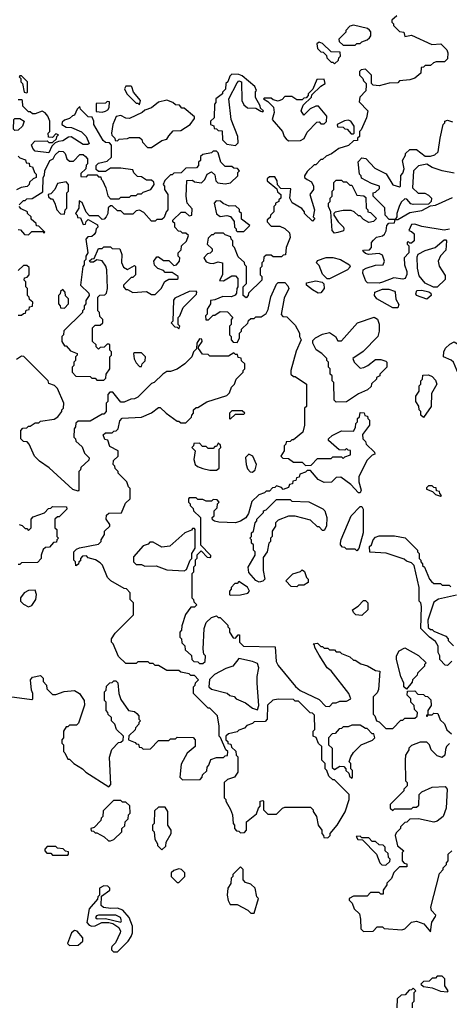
# Model space of a CAD drawing. Extents: x 2769579 to 2883812, y 684207 to 828660.
# Tile 32 of 256: x 2783834 to 2786346, y 725686 to 731449. Entities that reach past the tile are written whole.
import ezdxf

# ---------------------------------------------------------------- set-up
doc = ezdxf.new("R2010")
doc.units = 0

msp = doc.modelspace()

# ---------------------------------------------------------------- linework, layer by layer
at = {"layer": '0CON02XD'}
for points in [[(2786038.3, 731471.7), (2786010, 731445), (2786010, 731435), (2786020, 731425), (2786020, 731415), (2786055, 731380), (2786080, 731375), (2786085, 731350), (2786125, 731357.5), (2786243, 731303), (2786297, 731307), (2786331.7, 731271.7), (2786337.5, 731255), (2786335, 731220), (2786317, 731203), (2786268.3, 731201.7), (2786253, 731197), (2786235, 731180), (2786205, 731180), (2786195, 731170), (2786181.7, 731168.3), (2786180, 731135), (2786145, 731107.5), (2786115, 731097.5), (2786055, 731090), (2786045, 731080), (2785995, 731077.5), (2785935, 731062.5), (2785900, 731065), (2785890, 731075), (2785890, 731125), (2785855, 731160), (2785830, 731155), (2785820, 731145), (2785820, 731125), (2785840, 731105), (2785845, 731090), (2785860, 731075), (2785860, 731065), (2785857, 731033), (2785822.5, 730995), (2785818.3, 730968.3), (2785870, 730915), (2785862.5, 730875), (2785830, 730805), (2785820, 730795), (2785820, 730765), (2785810, 730755), (2785808.3, 730741.7), (2785785, 730740), (2785757, 730713), (2785700, 730695), (2785657, 730663), (2785625, 730650), (2785605, 730630), (2785595, 730630), (2785565, 730600), (2785555, 730600), (2785515, 730560), (2785500, 730535), (2785500, 730525), (2785515, 730512.5), (2785539.3, 730499.3), (2785552.5, 730475), (2785552.5, 730455), (2785530, 730425), (2785557.5, 730335), (2785550, 730295), (2785560, 730285), (2785545, 730270), (2785500, 730315), (2785500, 730325), (2785483, 730343), (2785426.7, 730376.7), (2785412.5, 730405), (2785418.3, 730458.3), (2785361.7, 730461.7), (2785341.7, 730481.7), (2785340, 730505), (2785325, 730530), (2785295, 730530), (2785281.7, 730518.3), (2785280, 730505), (2785338.3, 730458.3), (2785341.7, 730441.7), (2785360, 730425), (2785360, 730405), (2785350, 730395), (2785350, 730385), (2785330, 730375), (2785330, 730365), (2785320, 730355), (2785320, 730325), (2785300, 730305), (2785298.3, 730291.7), (2785281.7, 730278.3), (2785280, 730265), (2785305, 730240), (2785355, 730240), (2785385, 730227.5), (2785410.7, 730200.7), (2785416.1, 730173.9), (2785392.5, 730115), (2785388.3, 730071.7), (2785375, 730070), (2785365, 730060), (2785315, 730060), (2785305, 730070), (2785275, 730070), (2785261.7, 730058.3), (2785260, 730035), (2785250, 730025), (2785250, 730005), (2785240, 729995), (2785240, 729955), (2785250, 729945), (2785250, 729925), (2785171.7, 729848.3), (2785170, 729835), (2785158.3, 729821.7), (2785140, 729835), (2785140, 729885), (2785160, 729905), (2785160, 730005), (2785150, 730015), (2785148.3, 730028.3), (2785111.7, 730061.7), (2785090, 730115), (2785080, 730125), (2785080, 730155), (2785070, 730165), (2785068.3, 730178.3), (2785035, 730190), (2785025, 730200), (2784975, 730200), (2784965, 730190), (2784955, 730190), (2784935, 730170), (2784930, 730135), (2784958.3, 730108.3), (2784960, 730095), (2784948.3, 730081.7), (2784931.7, 730078.3), (2784910, 730055), (2784925, 730032.5), (2784945, 730023.3), (2784965, 730022.5), (2784995, 730032.5), (2785020, 730025), (2785020, 729955), (2785001.7, 729921.7), (2785025, 729920), (2785075, 729950), (2785095, 729950), (2785110, 729935), (2785110, 729885), (2785102.5, 729875), (2785101.7, 729848.3), (2785093, 729837), (2785073, 729827), (2785020.7, 729829.3), (2784975, 729810)], [(2785795, 731300), (2785805, 731310), (2785825, 731310), (2785835, 731320), (2785865, 731330), (2785878.3, 731341.7), (2785887.5, 731355), (2785887, 731377), (2785878.3, 731388.3), (2785867, 731397), (2785785, 731416.7), (2785765, 731410), (2785740, 731385), (2785740, 731375), (2785700, 731335), (2785701.7, 731321.7), (2785725, 731300), (2785795, 731300)], [(2785675, 731190), (2785698.3, 731211.7), (2785700, 731225), (2785710, 731235), (2785708.3, 731258.3), (2785655, 731260), (2785605, 731310), (2785585, 731317.5), (2785571.7, 731308.3), (2785575, 731280), (2785595, 731260), (2785608.3, 731258.3), (2785628.3, 731238.3), (2785630, 731225), (2785655, 731200), (2785665, 731200), (2785675, 731190)], [(2783875, 731020), (2783880, 731025), (2783880, 731085), (2783845, 731120), (2783835, 731120), (2783830, 731115), (2783840, 731105), (2783840, 731085), (2783850, 731075), (2783860, 731025), (2783875, 731020)], [(2785095, 730712.5), (2785111.7, 730728.3), (2785110, 730765), (2785070, 730865), (2785056.2, 730985), (2785105, 731080), (2785115, 731090), (2785130, 731085), (2785132.5, 730975), (2785145, 730950), (2785165, 730932.5), (2785215, 730930), (2785243, 730913), (2785255, 730910), (2785260, 730915), (2785241.7, 730931.7), (2785240, 730945), (2785212.5, 730992.5), (2785212.5, 731027.5), (2785217.5, 731035), (2785208.3, 731058.3), (2785135, 731120), (2785115, 731127.5), (2785075, 731130), (2785061.7, 731118.3), (2785050, 731085), (2785040, 731075), (2785037, 731043), (2785020, 731025), (2785020, 731015), (2784980, 730985), (2784980, 730965), (2784972.5, 730955), (2784970, 730875), (2784950, 730855), (2784950, 730835), (2784968.3, 730828.3), (2784971.7, 730811.7), (2784985, 730810), (2784995, 730800), (2785018.3, 730798.3), (2785020, 730745), (2785045, 730720), (2785095, 730712.5)], [(2785405, 730740), (2785475, 730742.5), (2785496.4, 730753.6), (2785515, 730790), (2785571.7, 730848.3), (2785585, 730850), (2785595, 730840), (2785615, 730840), (2785627, 730853), (2785630, 730885), (2785581.7, 730941.7), (2785565, 730942.5), (2785533, 730927), (2785495, 730890), (2785480, 730915), (2785491.7, 730948.3), (2785540, 730995), (2785541.7, 731008.3), (2785595, 731060), (2785620, 731075), (2785615, 731100), (2785571.7, 731098.3), (2785548.3, 731041.7), (2785520, 731015), (2785520, 731005), (2785508.3, 730991.7), (2785495, 730990), (2785485, 730980), (2785455, 730980), (2785425, 731000), (2785385, 731000), (2785368.3, 730981.7), (2785345, 730972.5), (2785315, 730980), (2785305, 730990), (2785265, 730990), (2785260, 730985), (2785285, 730970), (2785317, 730937), (2785322.5, 730905), (2785310, 730865), (2785370, 730795), (2785380, 730765), (2785391.7, 730751.7), (2785405, 730740)], [(2784535, 730950), (2784540, 730975), (2784500, 731025), (2784490, 731055), (2784485, 731060), (2784455, 731060), (2784447.5, 731045), (2784460, 731015), (2784515, 730960), (2784525, 730960), (2784535, 730950)], [(2783830, 730365), (2783855, 730390), (2783865, 730390), (2783875, 730400), (2783907, 730403), (2783968.3, 730441.7), (2783970, 730525), (2783978.3, 730538.3), (2783980, 730565), (2784010, 730625), (2784030, 730635), (2784041.7, 730658.3), (2784065, 730680), (2784088.3, 730678.3), (2784100, 730665), (2784110, 730635), (2784125, 730620), (2784148.3, 730621.7), (2784185, 730660), (2784205, 730660), (2784218.3, 730648.3), (2784230, 730635), (2784230, 730605), (2784223, 730597), (2784220, 730575), (2784191.7, 730548.3), (2784191.7, 730531.7), (2784225, 730530), (2784235, 730540), (2784285, 730540), (2784295, 730530), (2784308.3, 730528.3), (2784310, 730515), (2784318.3, 730508.3), (2784337.5, 730465), (2784348.3, 730418.3), (2784365, 730400), (2784415, 730400), (2784425, 730410), (2784475, 730410), (2784485, 730420), (2784515, 730420), (2784525, 730430), (2784545, 730430), (2784555, 730440), (2784600, 730455), (2784620, 730485), (2784618.3, 730498.3), (2784605, 730510), (2784575, 730510), (2784545, 730530), (2784521.7, 730531.7), (2784501.7, 730551.7), (2784495, 730570), (2784425, 730580), (2784365, 730580), (2784335, 730560), (2784295, 730560), (2784281.7, 730571.7), (2784280, 730595), (2784295, 730610), (2784345, 730620), (2784370, 730645), (2784370, 730715), (2784358.3, 730728.3), (2784335, 730730), (2784321.7, 730741.7), (2784267.5, 730835), (2784267.5, 730855), (2784258.3, 730878.3), (2784235, 730880), (2784190, 730925), (2784185, 730940), (2784170, 730925), (2784155, 730890), (2784143, 730887), (2784125, 730870), (2784095, 730860), (2784081.7, 730848.3), (2784080, 730835), (2784105, 730820), (2784137, 730817), (2784195, 730792.5), (2784222.5, 730765), (2784240, 730725), (2784231.7, 730718.3), (2784205, 730717.5), (2784135, 730762.5), (2784118.3, 730761.7), (2784085, 730740), (2784060, 730735), (2784041.7, 730728.3), (2784021.7, 730708.3), (2784005, 730670), (2783925, 730680), (2783910, 730695), (2783903, 730717), (2783923, 730737), (2783995, 730740), (2784005, 730730), (2784025, 730730), (2784048.3, 730751.7), (2784050, 730765), (2784060, 730775), (2784045, 730780), (2784025, 730760), (2784001.7, 730761.7), (2784000, 730785), (2784010, 730795), (2784010, 730855), (2783997.5, 730885), (2783983, 730903), (2783965, 730912.5), (2783925, 730897.5), (2783908.3, 730898.3), (2783895, 730910), (2783885, 730910), (2783851.7, 730941.7), (2783850, 730975), (2783845, 730980), (2783825, 730980)], [(2784605, 730700), (2784665, 730742.5), (2784695, 730750), (2784705, 730770), (2784731.7, 730798.3), (2784775, 730800), (2784830, 730835), (2784855, 730870), (2784855, 730880), (2784795, 730930), (2784781.7, 730931.7), (2784768.3, 730948.3), (2784745, 730950), (2784730, 730965), (2784695, 730977.5), (2784645, 730966.7), (2784605, 730932.5), (2784565, 730920), (2784550, 730905), (2784475, 730870), (2784455, 730872.5), (2784425, 730888.8), (2784397, 730883), (2784377.5, 730835), (2784370, 730785), (2784373, 730773), (2784390, 730755), (2784391.7, 730741.7), (2784405, 730740), (2784415, 730750), (2784465, 730752.5), (2784475, 730760), (2784535, 730760), (2784548.3, 730748.3), (2784551.7, 730731.7), (2784581.7, 730701.7), (2784605, 730700)], [(2784315, 730907.5), (2784335, 730912.5), (2784349.3, 730920.7), (2784357.5, 730935), (2784358.3, 730968.3), (2784345, 730970), (2784335, 730960), (2784281.7, 730958.3), (2784281.7, 730911.7), (2784315, 730907.5)], [(2783805, 730800), (2783798.3, 730808.3), (2783800, 730865), (2783805, 730870), (2783835, 730870), (2783860, 730855), (2783850, 730825), (2783825, 730802.5), (2783805, 730800)], [(2785785, 730780), (2785790, 730785), (2785790, 730825), (2785770, 730855), (2785755, 730860), (2785733, 730857), (2785690, 730835), (2785691.7, 730821.7), (2785725, 730820), (2785735, 730810), (2785748.3, 730808.3), (2785771.7, 730781.7), (2785785, 730780)], [(2786375, 730550), (2786305, 730563.3), (2786245, 730583.3), (2786215, 730602.5), (2786165, 730592.5), (2786137.5, 730565), (2786130, 730465), (2786163, 730433), (2786203, 730433), (2786225, 730422.5), (2786242.5, 730405), (2786240, 730385), (2786225, 730370), (2786135, 730367.5), (2786121.7, 730371.7), (2786098.3, 730398.3), (2786085, 730400), (2786065, 730380), (2786052.5, 730355), (2786040, 730315), (2786040, 730295), (2786030, 730280), (2785995, 730280), (2785970, 730305), (2785968.3, 730348.3), (2785900, 730415), (2785900, 730435), (2785915, 730440), (2785938.3, 730461.7), (2785937.5, 730475), (2785890.5, 730490.5), (2785831.7, 730521.7), (2785830, 730535), (2785820, 730545), (2785813, 730617), (2785835, 730640), (2785857, 730637), (2785910.7, 730580.7), (2785976.4, 730546.4), (2786015, 730482.5), (2786055, 730470), (2786060, 730475), (2786063, 730537), (2786075, 730550), (2786082.5, 730575), (2786072.5, 730625), (2786090, 730655), (2786090, 730665), (2786115, 730690), (2786155, 730690), (2786205, 730650), (2786235, 730650), (2786261.7, 730658.3), (2786280, 730675), (2786292.5, 730755), (2786310, 730835), (2786320, 730845), (2786320, 730855), (2786335, 730860), (2786365, 730850)], [(2783825, 730650), (2783835, 730640), (2783868.3, 730628.3), (2783871.7, 730611.7), (2783888.3, 730608.3), (2783891.7, 730591.7), (2783908.3, 730588.3), (2783920, 730555), (2783930, 730545), (2783930, 730525), (2783911.7, 730518.3), (2783891.7, 730498.3), (2783890, 730485), (2783878.3, 730471.7), (2783843, 730467), (2783815, 730452.5)], [(2784325, 729340), (2784338.3, 729351.7), (2784340, 729375), (2784360, 729405), (2784360, 729475), (2784370, 729485), (2784370, 729505), (2784360, 729515), (2784360, 729545), (2784355, 729550), (2784345, 729550), (2784328.3, 729531.7), (2784305, 729530), (2784295, 729520), (2784280, 729535), (2784280, 729545), (2784260, 729565), (2784260, 729645), (2784275, 729660), (2784305, 729660), (2784320, 729675), (2784320, 729695), (2784301.7, 729711.7), (2784300, 729735), (2784290, 729745), (2784290, 729825), (2784302.5, 729837.5), (2784331.7, 729838.3), (2784341.7, 729848.3), (2784346.7, 729875), (2784342.5, 729985), (2784337, 730007), (2784315, 730037.5), (2784285, 730042.5), (2784265, 730030), (2784245, 730030), (2784241.7, 730038.3), (2784255, 730050), (2784268.3, 730051.7), (2784295, 730110), (2784315, 730110), (2784325, 730120), (2784365, 730120), (2784375, 730110), (2784418.3, 730108.3), (2784430, 730075), (2784428.3, 730028.3), (2784440.7, 730000.7), (2784465, 729987.5), (2784505, 730010), (2784510, 730005), (2784510, 729955), (2784495, 729940), (2784485, 729940), (2784440, 729895), (2784440, 729885), (2784455, 729870), (2784465, 729870), (2784495, 729852.5), (2784575, 729857.5), (2784605, 729840), (2784625, 729840), (2784660, 729875), (2784683.3, 729916.7), (2784705, 729930), (2784755, 729930), (2784760, 729935), (2784760, 729945), (2784725, 729970), (2784685, 729970), (2784675, 729980), (2784641.7, 729991.7), (2784621.7, 730011.7), (2784617.5, 730035), (2784635, 730060), (2784645, 730060), (2784675, 730040), (2784705, 730040), (2784735, 730010), (2784750, 730015), (2784767.5, 730035), (2784770, 730055), (2784760, 730065), (2784760, 730085), (2784778.3, 730101.7), (2784780, 730125), (2784808.3, 730151.7), (2784820, 730185), (2784805, 730200), (2784785, 730200), (2784775, 730210), (2784761.7, 730211.7), (2784740, 730235), (2784740, 730255), (2784730, 730265), (2784730, 730275), (2784778.3, 730321.7), (2784801.7, 730321.7), (2784825, 730300), (2784840, 730305), (2784841.7, 730341.7), (2784812.5, 730375), (2784807.5, 730415), (2784811.7, 730508.3), (2784845, 730510), (2784855, 730500), (2784897, 730493), (2784917, 730513), (2784930, 730545), (2784955, 730557.5), (2784975, 730540), (2784980, 730505), (2784993, 730493), (2785035, 730487.5), (2785067, 730493), (2785110, 730535), (2785110, 730555), (2785120, 730565), (2785108.3, 730578.3), (2785085, 730580), (2785075, 730590), (2785035, 730590), (2785010, 730615), (2784995, 730670), (2784985, 730680), (2784965, 730680), (2784955, 730670), (2784905, 730660), (2784891.7, 730648.3), (2784890, 730625), (2784880, 730615), (2784880, 730595), (2784868.3, 730581.7), (2784805, 730580), (2784777, 730553), (2784735, 730550), (2784725, 730540), (2784715, 730540), (2784681.7, 730508.3), (2784672.5, 730485), (2784680, 730475), (2784680, 730455), (2784700, 730425), (2784700, 730335), (2784690, 730325), (2784678.3, 730291.7), (2784665, 730280), (2784635, 730280), (2784625, 730270), (2784605, 730270), (2784559.5, 730319.5), (2784535, 730333.3), (2784515, 730330), (2784495, 730310), (2784445, 730310), (2784425, 730330), (2784405, 730330), (2784375, 730360), (2784365, 730360), (2784351.7, 730348.3), (2784350, 730315), (2784340, 730295), (2784328.3, 730281.7), (2784315, 730280), (2784295, 730300), (2784241.7, 730301.7), (2784221.7, 730321.7), (2784198.3, 730378.3), (2784181.7, 730388.3), (2784180, 730345), (2784160, 730315), (2784170, 730305), (2784171.7, 730291.7), (2784188.3, 730288.3), (2784205, 730250), (2784218.3, 730251.7), (2784221.7, 730268.3), (2784235, 730280), (2784288.3, 730248.3), (2784290, 730235), (2784280, 730225), (2784277, 730203), (2784268.3, 730191.7), (2784255, 730180), (2784231.7, 730178.3), (2784220, 730165), (2784232.5, 730085), (2784220, 730065), (2784220, 730045), (2784210, 730035), (2784210, 730015), (2784202.5, 730005), (2784190, 729895), (2784238.3, 729848.3), (2784240, 729835), (2784220, 729805), (2784220, 729785), (2784210, 729775), (2784210, 729755), (2784200, 729745), (2784200, 729735), (2784091.7, 729628.3), (2784090, 729605), (2784080, 729595), (2784080, 729565), (2784095, 729540), (2784105, 729540), (2784131.7, 729511.7), (2784170, 729495), (2784170, 729485), (2784160, 729475), (2784160, 729455), (2784150, 729445), (2784150, 729425), (2784140, 729415), (2784140, 729385), (2784161.7, 729361.7), (2784245, 729360), (2784255, 729350), (2784275, 729350), (2784285, 729340), (2784325, 729340)], [(2784095, 730310), (2784100, 730335), (2784110, 730345), (2784110, 730435), (2784120, 730445), (2784120, 730485), (2784105, 730500), (2784055, 730490), (2784040, 730455), (2784015, 730430), (2784000, 730425), (2784001.7, 730411.7), (2784015, 730400), (2784025, 730400), (2784040, 730375), (2784050, 730335), (2784071.7, 730311.7), (2784095, 730310)], [(2785675, 730200), (2785660, 730215), (2785652.5, 730325), (2785640, 730355), (2785640, 730375), (2785650, 730385), (2785650, 730405), (2785660, 730415), (2785660, 730445), (2785670, 730455), (2785670, 730495), (2785685, 730510), (2785715, 730510), (2785725, 730500), (2785745, 730500), (2785765, 730480), (2785775, 730480), (2785805, 730422.5), (2785847, 730417), (2785858.3, 730408.3), (2785860, 730345), (2785870, 730335), (2785870, 730325), (2785885, 730320), (2785920, 730285), (2785901.7, 730268.3), (2785875, 730262.5), (2785845, 730280), (2785825, 730300), (2785815, 730300), (2785790, 730325), (2785771.7, 730331.7), (2785725, 730332.5), (2785678.3, 730321.7), (2785670, 730315), (2785670, 730305), (2785696.1, 730266.1), (2785727.5, 730235), (2785730, 730225), (2785727, 730213), (2785695, 730202.5), (2785675, 730200)], [(2785935, 729907.5), (2785868.3, 729908.3), (2785858.3, 729918.3), (2785840, 729965), (2785842.5, 729985), (2785860, 729995), (2785915, 730012.5), (2785960, 730015), (2785967.5, 730035), (2785955, 730070), (2785935, 730080), (2785873.6, 730073.6), (2785855, 730080), (2785840, 730095), (2785845, 730100), (2785878.3, 730101.7), (2785890, 730115), (2785890, 730145), (2785901.7, 730158.3), (2785920, 730175), (2785955, 730183.3), (2785966.4, 730193.6), (2785977, 730213), (2785980, 730245), (2785991.7, 730258.3), (2786025, 730260), (2786030, 730280), (2786045, 730280), (2786115, 730320), (2786185, 730332.5), (2786235, 730360), (2786265, 730362.5), (2786365, 730407.5)], [(2783885, 730190), (2783905, 730210), (2783970, 730210), (2783975, 730200), (2783980, 730205), (2783945, 730240), (2783931.7, 730241.7), (2783930, 730255), (2783901.7, 730281.7), (2783900, 730295), (2783880, 730315), (2783880, 730325), (2783841.7, 730341.7), (2783830, 730355)], [(2785145, 730210), (2785180, 730245), (2785131.7, 730281.7), (2785130, 730315), (2785120, 730325), (2785118.3, 730338.3), (2785095, 730360), (2785058.3, 730358.3), (2785023, 730373), (2785007, 730387), (2784981.7, 730388.3), (2784970, 730375), (2784985, 730312.5), (2785005, 730297.5), (2785045, 730302.5), (2785067, 730297), (2785087, 730267), (2785090, 730235), (2785100, 730225), (2785100, 730215), (2785105, 730210), (2785145, 730210)], [(2786347, 730223), (2786315, 730217.5), (2786185, 730237.5), (2786145, 730252.5), (2786125, 730250), (2786110, 730215), (2786125, 730210), (2786140, 730195), (2786140, 730155), (2786125, 730140), (2786115, 730140), (2786105, 730150), (2786100, 730145), (2786100, 730135), (2786110, 730125), (2786110, 730085), (2786082.5, 730055), (2786083.3, 730015), (2786097.5, 729975), (2786097, 729957), (2786087.5, 729935), (2786075, 729930), (2786022.3, 729937.7), (2785955, 729912.5), (2785935, 729907.5)], [(2783825, 730220), (2783838.3, 730218.3), (2783861.7, 730191.7), (2783885, 730190)], [(2786275, 729882.5), (2786253, 729883), (2786205, 729907.5), (2786169.3, 729949.3), (2786160, 729995), (2786158.3, 730061.7), (2786163.3, 730076.7), (2786205, 730097.5), (2786263.6, 730116.4), (2786315, 730160), (2786325, 730160), (2786330, 730155), (2786325, 730100), (2786294.2, 730065.8), (2786280, 730035), (2786286.4, 730006.4), (2786321.7, 729951.7), (2786321.7, 729928.3), (2786275, 729882.5)], [(2785631.7, 729931.7), (2785605, 729960), (2785585, 730010), (2785570, 730025), (2785575, 730040), (2785625, 730056.7), (2785665, 730056.7), (2785710, 730045), (2785762.5, 730015), (2785767, 730003), (2785750, 729985), (2785645, 729932.5), (2785631.7, 729931.7)], [(2783825, 729720), (2783845, 729720), (2783855, 729730), (2783868.3, 729731.7), (2783871.7, 729748.3), (2783888.3, 729751.7), (2783891.7, 729768.3), (2783908.3, 729771.7), (2783910, 729795), (2783891.7, 729811.7), (2783890, 729825), (2783880, 729835), (2783880, 729875), (2783870, 729885), (2783870, 729915), (2783860, 729925), (2783861.7, 729938.3), (2783878.3, 729941.7), (2783890, 729955), (2783888.3, 729998.3), (2783875, 730010), (2783855, 730010), (2783825, 729980)], [(2784975, 729810), (2784950, 729805), (2784950, 729785), (2784930, 729755), (2784930, 729725), (2784920, 729715), (2784921.7, 729691.7), (2784938.3, 729691.7), (2784965, 729720), (2784975, 729720), (2785005, 729740), (2785048.3, 729738.3), (2785080, 729705), (2785070, 729695), (2785070, 729665), (2785060, 729655), (2785060, 729605), (2785070, 729595), (2785070, 729575), (2785081.7, 729561.7), (2785105, 729560), (2785120, 729585), (2785120, 729615), (2785130, 729625), (2785131.7, 729638.3), (2785168.3, 729671.7), (2785171.7, 729688.3), (2785185, 729700), (2785205, 729700), (2785215, 729710), (2785245, 729710), (2785275, 729730), (2785287, 729753), (2785303, 729827), (2785335, 729900), (2785345, 729910), (2785385, 729910), (2785401.7, 729891.7), (2785407.5, 729875), (2785380.7, 729819.3), (2785362.5, 729722.5), (2785371.7, 729711.7), (2785395, 729710), (2785408.3, 729698.3), (2785445, 729660), (2785470, 729615), (2785470, 729595), (2785480, 729575), (2785450.7, 729509.3), (2785420, 729395), (2785420, 729375), (2785435, 729360), (2785445, 729360), (2785510, 729315), (2785510, 729185), (2785500, 729175), (2785500, 729075), (2785490, 729035), (2785435, 728990), (2785425, 728990), (2785415, 728980), (2785391.7, 728978.3), (2785390, 728965), (2785380, 728955), (2785380, 728925), (2785360, 728895), (2785371.7, 728881.7), (2785405, 728880), (2785435, 728860), (2785485, 728860), (2785505, 728840), (2785538.3, 728841.7), (2785575, 728880), (2785655, 728880), (2785665, 728890), (2785715, 728890), (2785725, 728880), (2785735, 728890), (2785768.3, 728901.7), (2785768.3, 728928.3), (2785755, 728930), (2785745, 728940), (2785735, 728930), (2785701.7, 728931.7), (2785640, 728985), (2785640, 728995), (2785660, 729015), (2785715, 729042.5), (2785785, 729040), (2785797, 729063), (2785800, 729085), (2785810, 729095), (2785810, 729115), (2785820, 729125), (2785825, 729150), (2785848.3, 729148.3), (2785851.7, 729131.7), (2785868.3, 729128.3), (2785870, 729115), (2785880, 729105), (2785880, 729075), (2785838.3, 729021.7), (2785840, 728995), (2785855, 728980), (2785860, 728965), (2785908.3, 728918.3), (2785910, 728905), (2785895, 728900), (2785865, 728870), (2785817.5, 728775), (2785817.5, 728745), (2785830, 728695), (2785825, 728680), (2785815, 728680), (2785769.3, 728729.3), (2785711.7, 728771.7), (2785685, 728770), (2785657, 728743), (2785615, 728740), (2785578.3, 728758.3), (2785535, 728810), (2785515, 728810), (2785505, 728800), (2785471.7, 728788.3), (2785468.3, 728771.7), (2785451.7, 728768.3), (2785448.3, 728751.7), (2785431.7, 728748.3), (2785428.3, 728731.7), (2785411.7, 728728.3), (2785405, 728710), (2785375, 728700), (2785365, 728710), (2785335, 728720), (2785325, 728710), (2785311.7, 728708.3), (2785295, 728690), (2785275, 728690), (2785265, 728680), (2785231.7, 728668.3), (2785191.7, 728628.3), (2785171.7, 728558.3), (2785156.4, 728533.6), (2785125, 728513.3), (2785095, 728503.3), (2784998.3, 728508.3), (2784973, 728513), (2784961.7, 728521.7), (2784960, 728535), (2784970, 728545), (2784970, 728575), (2784988.3, 728591.7), (2784990, 728615), (2785000, 728625), (2784988.3, 728638.3), (2784965, 728640), (2784955, 728630), (2784925, 728630), (2784905, 728640), (2784875, 728640), (2784865, 728650), (2784825, 728650), (2784820, 728645), (2784820, 728625), (2784830, 728615), (2784830, 728605), (2784848.3, 728588.3), (2784850, 728575), (2784890, 728535), (2784890, 728375), (2784950, 728315), (2784950, 728305), (2784945, 728300), (2784931.7, 728301.7), (2784895, 728340), (2784870, 728315), (2784870, 728295), (2784860, 728285), (2784860, 728255), (2784850, 728245), (2784850, 728215), (2784840, 728205), (2784840, 728065), (2784850, 728055), (2784851.7, 728041.7), (2784870, 728025), (2784855, 728010), (2784835, 728010), (2784803, 727967), (2784781.7, 727901.7), (2784780, 727875), (2784770, 727865), (2784770, 727835), (2784780, 727825), (2784781.7, 727801.7), (2784800, 727785), (2784801.7, 727761.7), (2784838.3, 727728.3), (2784840, 727705), (2784851.7, 727691.7), (2784875, 727690), (2784885, 727680), (2784905, 727680), (2784918.3, 727691.7), (2784920, 727725), (2784910, 727735), (2784907.5, 727765), (2784912.5, 727885), (2784925, 727920), (2784955, 727950), (2784985, 727960), (2784995, 727950), (2785005, 727950), (2785050, 727905), (2785050, 727895), (2785060, 727885), (2785060, 727865), (2785081.7, 727831.7), (2785095, 727830), (2785111.7, 727848.3), (2785118.3, 727848.3), (2785120, 727805), (2785141.7, 727781.7), (2785328.3, 727778.3), (2785333, 727693), (2785345, 727670), (2785447, 727547), (2785473, 727523), (2785585, 727470), (2785621.7, 727431.7), (2785645, 727430), (2785665, 727450), (2785685, 727450), (2785705, 727460), (2785745, 727460), (2785770, 727475), (2785757.5, 727505), (2785655, 727637.5), (2785632.5, 727655), (2785585, 727730), (2785560, 727775), (2785558.3, 727788.3), (2785550, 727795), (2785575, 727800), (2785595, 727780), (2785605, 727780), (2785615, 727770), (2785635, 727770), (2785645, 727760), (2785675, 727760), (2785685, 727750), (2785705, 727750), (2785715, 727740), (2785765, 727720), (2785785, 727700), (2785795, 727700), (2785828.3, 727678.3), (2785867, 727667), (2785915, 727640), (2785940, 727635), (2785931.7, 727528.3), (2785925, 727510), (2785900, 727485), (2785900, 727385), (2785910, 727375), (2785920, 727345), (2785935, 727340), (2785975, 727300), (2786015, 727300), (2786061.7, 727348.3), (2786075, 727350), (2786085, 727360), (2786145, 727360), (2786158.3, 727371.7), (2786160, 727395), (2786141.7, 727411.7), (2786140, 727435), (2786120, 727455), (2786120, 727475), (2786100, 727495), (2786101.7, 727518.3), (2786145, 727520), (2786161.7, 727501.7), (2786195, 727500), (2786205, 727490), (2786218.3, 727488.3), (2786238.3, 727468.3), (2786240, 727435), (2786220, 727405), (2786220, 727380), (2786211.7, 727378.3), (2786211.7, 727371.7), (2786218.3, 727371.7), (2786220, 727380), (2786245, 727380), (2786255, 727390), (2786278.3, 727388.3), (2786291.7, 727351.7), (2786318.3, 727328.3), (2786331.7, 727291.7), (2786358.3, 727268.3)], [(2785578.3, 729848.3), (2785545, 729867.5), (2785510, 729895), (2785511.7, 729908.3), (2785565, 729920), (2785602.5, 729912.5), (2785612.5, 729902.5), (2785613.3, 729875), (2785595, 729850), (2785578.3, 729848.3)], [(2784095, 729760), (2784120, 729785), (2784120, 729815), (2784101.7, 729831.7), (2784100, 729855), (2784085, 729870), (2784071.7, 729858.3), (2784070, 729845), (2784060, 729835), (2784060, 729785), (2784070, 729775), (2784071.7, 729761.7), (2784095, 729760)], [(2784765, 729640), (2784770, 729655), (2784760, 729665), (2784760, 729705), (2784770, 729715), (2784790, 729765), (2784868.3, 729841.7), (2784870, 729855), (2784865, 729860), (2784825, 729857.5), (2784741.7, 729818.3), (2784732.5, 729807.5), (2784730, 729685), (2784720, 729675), (2784741.7, 729651.7), (2784755, 729650), (2784765, 729640)], [(2786045, 729763.3), (2786015, 729763.3), (2785922.5, 729815), (2785907.5, 729835), (2785910, 729855), (2785955, 729872.5), (2785991.7, 729871.7), (2786025, 729860), (2786030, 729855), (2786033, 729813), (2786051.7, 729781.7), (2786045, 729763.3)], [(2786215, 729812.5), (2786153.6, 729833.6), (2786150, 729845), (2786157, 729863), (2786185, 729866.7), (2786227, 729857), (2786238.3, 729848.3), (2786240, 729835), (2786215, 729812.5)], [(2785685, 729210), (2785671.7, 729221.7), (2785670, 729325), (2785660, 729335), (2785660, 729365), (2785650, 729375), (2785650, 729405), (2785640, 729415), (2785640, 729445), (2785630, 729455), (2785630, 729465), (2785600, 729495), (2785567, 729517), (2785547.5, 729555), (2785548.3, 729571.7), (2785563, 729587), (2785605, 729607.5), (2785645, 729617.5), (2785680, 729595), (2785695, 729570), (2785715, 729570), (2785810, 729675), (2785907, 729707), (2785926.2, 729696.2), (2785936.1, 729666.1), (2785936.7, 729625), (2785927.5, 729595), (2785843, 729507), (2785782.5, 729465), (2785790, 729445), (2785825, 729410), (2785847, 729413), (2785870, 729425), (2785915, 729460), (2785945, 729460), (2785975, 729450), (2785980, 729445), (2785980, 729415), (2785940, 729375), (2785940, 729365), (2785920, 729355), (2785920, 729345), (2785891.7, 729318.3), (2785888.3, 729301.7), (2785868.3, 729281.7), (2785815, 729260), (2785745, 729212.5), (2785685, 729210)], [(2783775, 727487.5), (2783905, 727470), (2783910, 727475), (2783910, 727505), (2783902.5, 727525), (2783897.5, 727585), (2783908.3, 727601.7), (2783955, 727610), (2783970, 727595), (2783970, 727575), (2783990, 727555), (2783993, 727533), (2784025, 727500), (2784045, 727500), (2784093.6, 727516.4), (2784155, 727523.3), (2784183.3, 727505), (2784210, 727465), (2784213, 727437), (2784178.3, 727331.7), (2784165, 727320), (2784125, 727320), (2784115, 727310), (2784105, 727310), (2784090, 727285), (2784090, 727245), (2784080, 727235), (2784080, 727215), (2784090, 727205), (2784090, 727165), (2784098.3, 727158.3), (2784115, 727120), (2784125, 727120), (2784150, 727095), (2784200, 727065), (2784220, 727045), (2784355, 726960), (2784367.5, 726972.5), (2784358.3, 727131.7), (2784373, 727177), (2784411.7, 727218.3), (2784425, 727220), (2784438.3, 727231.7), (2784440, 727255), (2784400, 727295), (2784390, 727325), (2784370, 727345), (2784370, 727365), (2784351.7, 727381.7), (2784350, 727395), (2784340, 727405), (2784340, 727455), (2784330, 727465), (2784330, 727515), (2784340, 727525), (2784341.7, 727548.3), (2784361.7, 727568.3), (2784375, 727570), (2784385, 727580), (2784395, 727580), (2784408.3, 727568.3), (2784412.5, 727505), (2784425, 727470), (2784470, 727405), (2784505, 727400), (2784518.3, 727388.3), (2784530, 727375), (2784530, 727355), (2784540, 727345), (2784530, 727335), (2784530, 727325), (2784510, 727305), (2784508.3, 727291.7), (2784471.7, 727258.3), (2784470, 727235), (2784508.3, 727218.3), (2784515, 727210), (2784528.3, 727208.3), (2784531.7, 727191.7), (2784545, 727190), (2784555, 727180), (2784598.3, 727181.7), (2784645, 727230), (2784705, 727230), (2784715, 727240), (2784745, 727240), (2784755, 727250), (2784848.3, 727248.3), (2784860, 727235), (2784860, 727195), (2784813.6, 727156.4), (2784778.3, 727091.7), (2784770, 727015), (2784785, 727000), (2784888.3, 727001.7), (2784900, 727015), (2784901.7, 727028.3), (2784928.3, 727051.7), (2784930, 727075), (2784940, 727085), (2784951.7, 727118.3), (2784985, 727130), (2785025, 727130), (2785035, 727140), (2785048.3, 727141.7), (2785050, 727165), (2785040, 727175), (2785008.3, 727248.3), (2785000, 727255), (2785000, 727315), (2784990, 727375), (2784945, 727420), (2784935, 727420), (2784850, 727505), (2784850, 727545), (2784860, 727555), (2784861.7, 727568.3), (2784880, 727585), (2784855, 727610), (2784835, 727610), (2784825, 727620), (2784775, 727630), (2784765, 727640), (2784695, 727640), (2784645, 727670), (2784625, 727670), (2784615, 727680), (2784595, 727680), (2784585, 727690), (2784525, 727690), (2784515, 727680), (2784455, 727680), (2784411.7, 727721.7), (2784380, 727795), (2784370, 727805), (2784370, 727825), (2784391.7, 727858.3), (2784500, 727965), (2784500, 728035), (2784480, 728055), (2784480, 728095), (2784458.3, 728118.3), (2784445, 728120), (2784367.5, 728165), (2784347.5, 728185), (2784317, 728257), (2784305, 728270), (2784277, 728287), (2784235, 728300), (2784225, 728310), (2784201.7, 728308.3), (2784190, 728295), (2784188.3, 728281.7), (2784180, 728275), (2784178.3, 728261.7), (2784161.7, 728251.7), (2784160, 728275), (2784150, 728285), (2784150, 728335), (2784165, 728350), (2784183, 728357), (2784295, 728380), (2784310, 728395), (2784310, 728405), (2784330, 728435), (2784330, 728455), (2784360, 728485), (2784360, 728495), (2784340, 728525), (2784341.7, 728548.3), (2784355, 728560), (2784428.3, 728561.7), (2784451.7, 728618.3), (2784480, 728645), (2784480, 728705), (2784470, 728715), (2784460, 728745), (2784410, 728795), (2784410, 728805), (2784391.7, 728821.7), (2784390, 728835), (2784380, 728845), (2784381.7, 728868.3), (2784410, 728895), (2784410, 728925), (2784361.7, 728951.7), (2784348.3, 728988.3), (2784331.7, 728991.7), (2784321.7, 729018.3), (2784335, 729030), (2784375, 729030), (2784385, 729040), (2784398.3, 729041.7), (2784410, 729055), (2784418.3, 729101.7), (2784433, 729117), (2784545, 729123.3), (2784605, 729147.5), (2784645, 729180), (2784655, 729180), (2784690, 729145), (2784755, 729100), (2784765, 729100), (2784775, 729090), (2784805, 729090), (2784838.3, 729121.7), (2784840, 729135), (2784850, 729145), (2784850, 729165), (2784865, 729180), (2784875, 729180), (2784928.3, 729211.7), (2785045, 729250), (2785060, 729265), (2785071.7, 729298.3), (2785090, 729315), (2785100, 729345), (2785140, 729385), (2785140, 729395), (2785150, 729405), (2785150, 729435), (2785131.7, 729451.7), (2785128.3, 729468.3), (2785111.7, 729471.7), (2785108.3, 729488.3), (2785095, 729490), (2785085, 729500), (2785055, 729480), (2784945, 729480), (2784935, 729490), (2784901.7, 729491.7), (2784880, 729525), (2784880, 729535), (2784900, 729565), (2784898.3, 729578.3), (2784885, 729580), (2784870, 729555), (2784868.3, 729521.7), (2784850, 729505), (2784840, 729475), (2784800, 729435), (2784755, 729402.5), (2784715, 729390), (2784695, 729390), (2784670, 729375), (2784620, 729325), (2784605, 729320), (2784525, 729240), (2784505, 729230), (2784483, 729227), (2784445, 729210), (2784425, 729210), (2784378.3, 729268.3), (2784361.7, 729268.3), (2784350, 729255), (2784350, 729215), (2784340, 729205), (2784340, 729155), (2784325, 729140), (2784315, 729140), (2784245, 729100), (2784175, 729100), (2784161.7, 729088.3), (2784160, 729065), (2784152.5, 729055), (2784150, 729005), (2784160, 728995), (2784161.7, 728981.7), (2784198.3, 728948.3), (2784211.7, 728911.7), (2784240, 728885), (2784238.3, 728871.7), (2784191.7, 728828.3), (2784190, 728815), (2784180, 728805), (2784180, 728695), (2784175, 728690), (2784145, 728700), (2784006.4, 728826.4), (2783950, 728865), (2783920, 728895), (2783890, 728965), (2783878.3, 728978.3), (2783855, 728980), (2783840, 728995), (2783840, 729045), (2783851.7, 729058.3), (2783875, 729060), (2783885, 729070), (2783895, 729070), (2783925, 729090), (2783945, 729090), (2783955, 729100), (2784035, 729110), (2784056.4, 729123.6), (2784080, 729155), (2784080, 729165), (2784090, 729175), (2784092.5, 729205), (2784055, 729290), (2784037, 729307), (2784005, 729320), (2784000, 729335), (2783858.3, 729478.3), (2783845, 729480), (2783815, 729460)], [(2786415, 729360), (2786400, 729375), (2786370, 729445), (2786357, 729457), (2786312.5, 729475), (2786313.3, 729505), (2786323.9, 729526.1), (2786349.5, 729550.5), (2786375, 729563.3), (2786470, 729505), (2786490, 729435), (2786488.3, 729411.7), (2786475, 729400), (2786461.7, 729398.3), (2786438.3, 729371.7), (2786425, 729370), (2786415, 729360)], [(2784545, 729420), (2784550, 729435), (2784567, 729453), (2784570, 729475), (2784545, 729500), (2784505, 729500), (2784500, 729495), (2784503, 729463), (2784515, 729440), (2784535, 729420), (2784545, 729420)], [(2786195, 729120), (2786180, 729135), (2786180, 729155), (2786170, 729165), (2786167, 729187), (2786150, 729215), (2786150, 729245), (2786170, 729275), (2786170, 729305), (2786180, 729315), (2786180, 729335), (2786190, 729345), (2786191.7, 729368.3), (2786225, 729370), (2786245, 729360), (2786265, 729340), (2786272.5, 729315), (2786241.7, 729261.7), (2786240, 729185), (2786195, 729120)], [(2785065, 729110), (2785095, 729140), (2785145, 729140), (2785150, 729145), (2785135, 729160), (2785075, 729160), (2785060, 729145), (2785060, 729115), (2785065, 729110)], [(2784985, 728812.5), (2785000, 728825), (2785000, 728935), (2785010, 728945), (2785008.3, 728958.3), (2784995, 728970), (2784985, 728950), (2784975, 728950), (2784965, 728940), (2784935, 728940), (2784925, 728950), (2784901.7, 728951.7), (2784885, 728970), (2784851.7, 728968.3), (2784850, 728955), (2784840, 728945), (2784860, 728925), (2784852.5, 728875), (2784860, 728845), (2784873.3, 728833.3), (2784905, 728822.5), (2784945, 728812.5), (2784985, 728812.5)], [(2785195, 728800), (2785210, 728815), (2785217.5, 728845), (2785197.5, 728895), (2785173.3, 728906.7), (2785153.6, 728886.4), (2785157.5, 728845), (2785165, 728820), (2785181.7, 728801.7), (2785195, 728800)], [(2786295, 728660), (2786300, 728665), (2786290, 728675), (2786288.3, 728688.3), (2786271.7, 728691.7), (2786268.3, 728708.3), (2786255, 728710), (2786245, 728720), (2786225, 728720), (2786211.7, 728708.3), (2786211.7, 728701.7), (2786248.3, 728688.3), (2786265, 728670), (2786295, 728660)], [(2785235, 728157.5), (2785215, 728167.5), (2785173.9, 728213.9), (2785170, 728245), (2785210, 728315), (2785210, 728335), (2785200, 728345), (2785200, 728375), (2785190, 728385), (2785190, 728405), (2785180, 728415), (2785190, 728425), (2785190, 728445), (2785200, 728455), (2785210, 728505), (2785220, 728515), (2785220, 728525), (2785260, 728565), (2785260, 728575), (2785275, 728580), (2785335, 728640), (2785415, 728640), (2785425, 728630), (2785525, 728627.5), (2785606.4, 728586.4), (2785617.5, 728575), (2785630, 728535), (2785627.5, 728485), (2785615, 728460), (2785605, 728460), (2785585, 728480), (2785575, 728480), (2785535, 728520), (2785445, 728542.5), (2785405, 728542.5), (2785345, 728520), (2785330, 728505), (2785330, 728485), (2785310, 728455), (2785310, 728425), (2785300, 728415), (2785300, 728395), (2785290, 728385), (2785280, 728335), (2785258.3, 728301.7), (2785257.5, 728225), (2785267.5, 728175), (2785255, 728162.5), (2785235, 728157.5)], [(2783830, 728495), (2783848.3, 728488.3), (2783865, 728470), (2783875, 728470), (2783885, 728460), (2783900, 728475), (2783900, 728525), (2783911.7, 728538.3), (2783978.3, 728561.7), (2784001.7, 728588.3), (2784015, 728590), (2784025, 728600), (2784108.3, 728598.3), (2784110, 728585), (2784065, 728540), (2784055, 728540), (2784040, 728525), (2784040, 728475), (2784050, 728465), (2784050, 728425), (2784060, 728415), (2784050, 728405), (2784048.3, 728391.7), (2784031.7, 728388.3), (2784008.3, 728361.7), (2783985, 728360), (2783971.7, 728348.3), (2783960, 728315), (2783960, 728295), (2783938.3, 728271.7), (2783845, 728270), (2783835, 728260), (2783825, 728260)], [(2785805, 728340), (2785795, 728350), (2785745, 728350), (2785735, 728360), (2785721.7, 728361.7), (2785710, 728375), (2785710, 728385), (2785713.6, 728406.4), (2785772.5, 728545), (2785825, 728600), (2785835, 728600), (2785842.5, 728585), (2785842.5, 728445), (2785817, 728353), (2785805, 728340)], [(2784795, 728222.5), (2784808.3, 728231.7), (2784830, 728285), (2784840, 728295), (2784840, 728325), (2784860, 728355), (2784860, 728465), (2784855, 728470), (2784845, 728470), (2784838.3, 728461.7), (2784800, 728445), (2784711.7, 728368.3), (2784665, 728362.5), (2784615, 728390), (2784595, 728390), (2784585, 728380), (2784555, 728370), (2784500, 728305), (2784500, 728275), (2784515, 728260), (2784545, 728260), (2784565, 728250), (2784631.7, 728251.7), (2784695, 728230), (2784795, 728222.5)], [(2786335, 727670), (2786321.7, 727671.7), (2786290, 727705), (2786290, 727725), (2786280, 727745), (2786281.7, 727781.7), (2786265, 727810), (2786230, 727835), (2786180, 727885), (2786182.5, 728015), (2786180, 728035), (2786170, 728045), (2786170, 728125), (2786140, 728255), (2786125, 728270), (2786095, 728280), (2786081.7, 728291.7), (2785977, 728327), (2785881.7, 728331.7), (2785880, 728365), (2785890, 728375), (2785900, 728405), (2785915, 728420), (2785935, 728427.5), (2786025, 728427.5), (2786087, 728417), (2786160, 728345), (2786160, 728335), (2786170, 728325), (2786170, 728295), (2786180, 728285), (2786180, 728275), (2786190, 728265), (2786190, 728255), (2786200, 728245), (2786230, 728175), (2786241.7, 728161.7), (2786255, 728150), (2786295, 728150), (2786305, 728140), (2786345, 728140), (2786355, 728130)], [(2785455, 728130), (2785421.7, 728131.7), (2785390, 728165), (2785430, 728205), (2785475, 728220), (2785485, 728230), (2785498.3, 728218.3), (2785510, 728185), (2785520, 728175), (2785520, 728155), (2785495, 728140), (2785465, 728140), (2785455, 728130)], [(2785065, 728080), (2785125, 728082.5), (2785167, 728093), (2785177.5, 728105), (2785165, 728127.5), (2785115, 728160), (2785105, 728150), (2785091.7, 728148.3), (2785070, 728125), (2785070, 728115), (2785060, 728105), (2785060, 728085), (2785065, 728080)], [(2783885, 728013.3), (2783905, 728020), (2783927.5, 728055), (2783932.5, 728085), (2783925, 728110), (2783885, 728107.5), (2783860, 728095), (2783837.5, 728065), (2783837.5, 728045), (2783855, 728027.5), (2783885, 728013.3)], [(2785835, 727962.5), (2785800, 727965), (2785785, 727980), (2785780, 727995), (2785813, 728017), (2785845, 728050), (2785855, 728050), (2785870, 728035), (2785870, 727995), (2785835, 727962.5)], [(2786388.3, 728081.7), (2786283, 728057), (2786255, 728040), (2786220, 727935), (2786221.7, 727891.7), (2786235, 727880), (2786245, 727880), (2786255, 727870), (2786325, 727840), (2786340, 727825), (2786340, 727815), (2786370, 727785)], [(2786095, 727530), (2786080, 727545), (2786080, 727565), (2786062.5, 727605), (2786037.5, 727705), (2786037.5, 727725), (2786052.5, 727755), (2786085, 727772.5), (2786165, 727727.5), (2786210, 727685), (2786200, 727675), (2786200, 727665), (2786160, 727625), (2786158.3, 727611.7), (2786130, 727585), (2786128.3, 727571.7), (2786095, 727530)], [(2785225, 727410), (2785232.5, 727435), (2785222.5, 727565), (2785222.5, 727605), (2785232.5, 727655), (2785225, 727680), (2785195, 727692.5), (2785115, 727710), (2785080, 727665), (2785038.3, 727651.7), (2784973, 727617), (2784943, 727587), (2784940, 727545), (2784955, 727530), (2785047, 727507), (2785063, 727493), (2785087, 727487), (2785100, 727475), (2785155, 727450), (2785195, 727420), (2785225, 727410)], [(2786360, 727695), (2786335, 727670)], [(2785635, 726660), (2785650, 726675), (2785650, 726685), (2785690, 726735), (2785737, 726813), (2785760, 726885), (2785760, 726915), (2785675, 727000), (2785665, 727000), (2785641.7, 727021.7), (2785630, 727055), (2785620, 727065), (2785620, 727095), (2785600, 727115), (2785600, 727195), (2785581.7, 727211.7), (2785568.3, 727248.3), (2785550, 727255), (2785550, 727285), (2785560, 727295), (2785558.3, 727378.3), (2785545, 727390), (2785531.7, 727391.7), (2785465, 727460), (2785445, 727460), (2785435, 727470), (2785345, 727472.5), (2785313, 727467), (2785283, 727437), (2785280, 727355), (2785268.3, 727341.7), (2785205, 727340), (2785195, 727330), (2785161.7, 727318.3), (2785148.3, 727301.7), (2785115, 727290), (2785105, 727280), (2785055, 727270), (2785040, 727255), (2785040, 727235), (2785050, 727225), (2785051.7, 727211.7), (2785068.3, 727208.3), (2785071.7, 727191.7), (2785098.3, 727168.3), (2785100, 727145), (2785110, 727135), (2785110, 727045), (2785090, 727015), (2785048.3, 727001.7), (2785030, 726985), (2785030, 726895), (2785040, 726885), (2785040, 726875), (2785067, 726827), (2785077.5, 726795), (2785082.5, 726745), (2785090, 726735), (2785090, 726715), (2785101.7, 726701.7), (2785115, 726700), (2785125, 726690), (2785148.3, 726691.7), (2785160, 726705), (2785160, 726755), (2785218.3, 726801.7), (2785230, 726835), (2785240, 726845), (2785240, 726875), (2785255, 726880), (2785260, 726875), (2785260, 726825), (2785285, 726800), (2785335, 726800), (2785370, 726835), (2785385, 726840), (2785535, 726840), (2785550, 726825), (2785550, 726815), (2785570, 726785), (2785580, 726735), (2785600, 726705), (2785600, 726685), (2785610, 726675), (2785611.7, 726661.7), (2785635, 726660)], [(2785775, 727010), (2785780, 727015), (2785780, 727055), (2785770, 727065), (2785770, 727095), (2785760, 727105), (2785770, 727135), (2785785, 727160), (2785830, 727205), (2785897, 727233), (2785910, 727245), (2785905, 727270), (2785895, 727270), (2785865, 727300), (2785855, 727300), (2785825, 727320), (2785775, 727320), (2785755, 727310), (2785725, 727310), (2785715, 727300), (2785701.7, 727298.3), (2785678.3, 727271.7), (2785661.7, 727268.3), (2785640, 727245), (2785640, 727205), (2785660, 727185), (2785661.7, 727071.7), (2785675, 727060), (2785705, 727080), (2785728.3, 727078.3), (2785740, 727065), (2785740, 727055), (2785758.3, 727038.3), (2785761.7, 727021.7), (2785775, 727010)], [(2786347, 727213), (2786330, 727195), (2786323, 727177), (2786320, 727145), (2786305, 727130), (2786275, 727140), (2786240, 727175), (2786230, 727205), (2786215, 727220), (2786175, 727220), (2786125, 727200), (2786110, 727185), (2786110, 727175), (2786090, 727145), (2786087.5, 727115), (2786090, 726995), (2786100, 726985), (2786100, 726965), (2786080, 726945), (2786080, 726935), (2786000, 726855), (2786000, 726835), (2786015, 726820), (2786025, 726830), (2786125, 726830), (2786135, 726840), (2786155, 726840), (2786168.3, 726851.7), (2786170, 726915), (2786185, 726930), (2786245, 726957.5), (2786321.7, 726961.7), (2786332.5, 726945), (2786327.5, 726835), (2786310, 726785), (2786275, 726757.5), (2786255, 726752.5), (2786165, 726772.5), (2786115, 726770), (2786098.3, 726751.7), (2786085, 726750), (2786060, 726725), (2786060, 726715), (2786035, 726690), (2786030, 726675), (2786043, 726613), (2786080, 726585), (2786070, 726575), (2786070, 726525), (2786081.7, 726511.7), (2786098.3, 726508.3), (2786098.3, 726491.7), (2786055, 726490), (2786021.7, 726458.3), (2786008.3, 726421.7), (2785980, 726395), (2785980, 726385), (2785960, 726355), (2785958.3, 726331.7), (2785945, 726330), (2785935, 726340), (2785885, 726340), (2785865, 726320), (2785785, 726320), (2785760, 726305), (2785760, 726295), (2785778.3, 726278.3), (2785790, 726245), (2785820, 726215), (2785827.5, 726185), (2785828.3, 726128.3), (2785845, 726113.3), (2785900, 726115), (2785925, 726140), (2785955, 726140), (2785965, 726130), (2786068.3, 726121.7), (2786085, 726127.5), (2786125, 726167.5), (2786155, 726172.5), (2786196.4, 726156.4), (2786235, 726110), (2786243.6, 726166.4), (2786265, 726200), (2786267, 726207), (2786242.5, 726235), (2786237.5, 726255), (2786288.3, 726451.7), (2786310, 726475), (2786310, 726485), (2786330, 726505), (2786330, 726515), (2786340, 726525), (2786340, 726565), (2786360, 726585)], [(2784365, 726642.5), (2784385, 726650), (2784430, 726695), (2784430, 726715), (2784448.3, 726731.7), (2784450, 726755), (2784468.3, 726771.7), (2784470, 726795), (2784480, 726805), (2784478.3, 726848.3), (2784455, 726870), (2784435, 726870), (2784425, 726880), (2784381.7, 726878.3), (2784321.7, 726818.3), (2784320, 726785), (2784310, 726775), (2784308.3, 726761.7), (2784268.3, 726721.7), (2784250, 726715), (2784251.7, 726701.7), (2784265, 726700), (2784275, 726690), (2784285, 726690), (2784327, 726667), (2784353, 726643), (2784365, 726642.5)], [(2784665, 726590), (2784688.3, 726611.7), (2784690, 726635), (2784720, 726685), (2784720, 726705), (2784700, 726735), (2784700, 726815), (2784685, 726840), (2784645, 726840), (2784621.7, 726818.3), (2784620, 726745), (2784610, 726735), (2784610, 726705), (2784620, 726695), (2784623, 726653), (2784640, 726625), (2784640, 726615), (2784665, 726590)], [(2785975, 726500), (2785998.3, 726521.7), (2786000, 726535), (2785990, 726545), (2785988.3, 726568.3), (2785970, 726585), (2785970, 726605), (2785958.3, 726618.3), (2785935, 726620), (2785915, 726640), (2785895, 726640), (2785875, 726660), (2785835, 726660), (2785825, 726670), (2785801.7, 726668.3), (2785811.7, 726651.7), (2785838.3, 726648.3), (2785920, 726565), (2785940, 726515), (2785951.7, 726501.7), (2785975, 726500)], [(2784115, 726560), (2784120, 726565), (2784118.3, 726578.3), (2784101.7, 726581.7), (2784087, 726597), (2784055, 726600), (2784045, 726610), (2783995, 726610), (2783980, 726595), (2783980, 726585), (2783991.7, 726571.7), (2784015, 726570), (2784025, 726560), (2784115, 726560)], [(2784765, 726400), (2784800, 726435), (2784800, 726455), (2784780, 726475), (2784765, 726480), (2784735, 726470), (2784720, 726455), (2784720, 726435), (2784755, 726400), (2784765, 726400)], [(2785205, 726220), (2785230, 726305), (2785220, 726315), (2785210, 726365), (2785185, 726390), (2785155, 726400), (2785140, 726415), (2785140, 726475), (2785125, 726490), (2785080, 726445), (2785080, 726435), (2785070, 726425), (2785067.5, 726392.5), (2785050, 726365), (2785047.5, 726325), (2785053, 726293), (2785065, 726270), (2785105, 726270), (2785167, 726237), (2785185, 726220), (2785205, 726220)], [(2784405, 725992.5), (2784467.5, 726055), (2784486.1, 726083.9), (2784493.3, 726105), (2784493, 726143), (2784473.3, 726195), (2784437.3, 726237.3), (2784405, 726248), (2784366.4, 726246.4), (2784323.6, 726253.6), (2784310, 726265), (2784311.7, 726318.3), (2784360, 726355), (2784360, 726365), (2784348.3, 726378.3), (2784325, 726380), (2784300, 726365), (2784300, 726325), (2784290, 726315), (2784288.3, 726301.7), (2784240, 726245), (2784226.7, 726165), (2784239.5, 726149.5), (2784255, 726143.8), (2784275, 726146), (2784314.6, 726165.4), (2784355, 726165.4), (2784378.8, 726158.8), (2784414, 726135), (2784423.8, 726115), (2784421.2, 726105), (2784393.6, 726046.4), (2784372.5, 726025), (2784370, 726015), (2784370, 726005), (2784383, 725993), (2784405, 725992.5)], [(2784425, 726167.5), (2784428.8, 726175), (2784423.3, 726195), (2784395, 726208), (2784295, 726208.8), (2784282.5, 726205), (2784277.5, 726195), (2784287, 726187), (2784335, 726188.8), (2784425, 726167.5)], [(2784125, 726030), (2784175, 726032.5), (2784202.5, 726055), (2784202.5, 726075), (2784170, 726115), (2784155, 726117.5), (2784137.5, 726105), (2784112.5, 726042.5), (2784125, 726030)], [(2786335, 725760), (2786340, 725765), (2786320, 725795), (2786320, 725835), (2786305, 725850), (2786275, 725850), (2786265, 725840), (2786245, 725840), (2786228.3, 725821.7), (2786195, 725820), (2786180, 725805), (2786195, 725790), (2786245, 725782.5), (2786295, 725762.5), (2786335, 725760)], [(2786130, 725665), (2786130, 725695), (2786140, 725705), (2786140, 725755), (2786150, 725765), (2786135, 725780), (2786125, 725770), (2786111.7, 725768.3), (2786088.3, 725741.7), (2786065, 725740), (2786041.7, 725718.3), (2786040, 725665)]]:
    msp.add_lwpolyline(points, dxfattribs=at)

doc.saveas('drawing.dxf')
